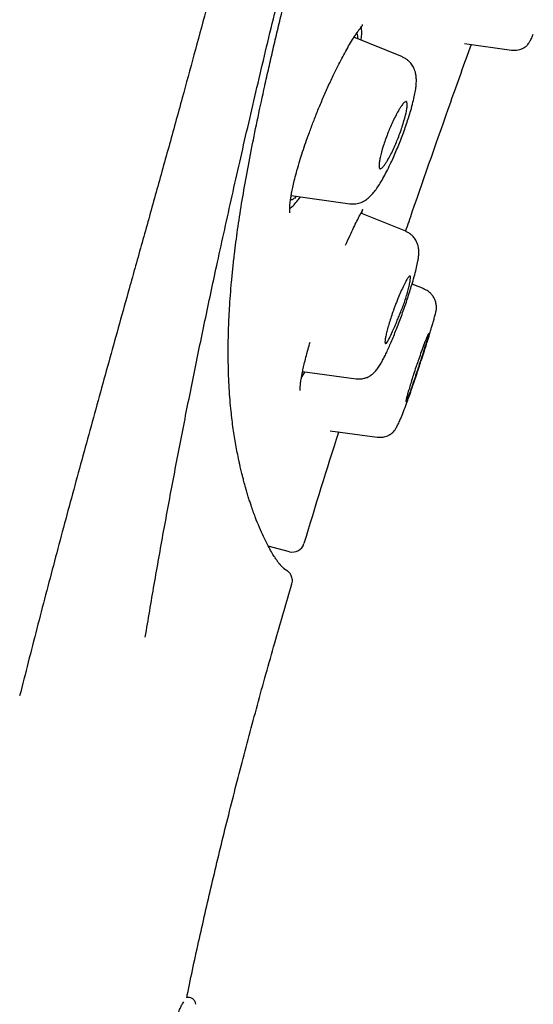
# Model space of a CAD drawing. Header units: millimetres. Extents: x 8 to 1894, y 12 to 2723.
# Tile 110 of 152: x 1455 to 1468, y 1767 to 1792. Entities that reach past the tile are written whole.
import ezdxf

# ---------------------------------------------------------------- set-up
doc = ezdxf.new("R2010")
doc.units = ezdxf.units.MM

msp = doc.modelspace()

# ---------------------------------------------------------------- linework, layer by layer
at = {"color": 7, "linetype": 'Continuous', "lineweight": 30}
for p, q in [((1464.804, 1791.313), (1463.585, 1791.806)), ((1466.367, 1791.649), (1467.547, 1791.483)), ((1462.004, 1787.829), (1463.483, 1787.621)), ((1464.89, 1786.93), (1463.76, 1787.387)), ((1463.782, 1787.378), (1463.797, 1787.46)), ((1464.89, 1786.93), (1464.882, 1786.933)), ((1465.348, 1785.483), (1465.047, 1785.604)), ((1462.293, 1783.408), (1463.637, 1783.219)), ((1462.988, 1781.918), (1464.166, 1781.753)), ((1461.964, 1778.876), (1461.43, 1779.014)), ((1459.413, 1767.672), (1459.375, 1767.672))]:
    msp.add_line(p, q, dxfattribs=at)
msp.add_arc((1462.039, 1779.166), 0.3, 255.5, 343.1666, dxfattribs=at)
for points, knots in [([(1458.333, 1776.728), (1458.408, 1777.169), (1458.556, 1778.053), (1458.793, 1779.379), (1459.04, 1780.708), (1459.298, 1782.045), (1459.569, 1783.395), (1459.851, 1784.76), (1460.107, 1785.956), (1460.331, 1786.977), (1460.517, 1787.815), (1460.709, 1788.668), (1460.909, 1789.537), (1461.116, 1790.426), (1461.331, 1791.336), (1461.556, 1792.269), (1461.79, 1793.229), (1462.033, 1794.212), (1462.286, 1795.216), (1462.545, 1796.238), (1462.723, 1796.933), (1462.813, 1797.28)], [0, 0, 0, 0, 0.071448, 0.142895, 0.214322, 0.28572, 0.357112, 0.42853, 0.499977, 0.541657, 0.583339, 0.625027, 0.666711, 0.708372, 0.750008, 0.791637, 0.833292, 0.874976, 0.916672, 0.958357, 1, 1, 1, 1]), ([(1461.08, 1797.158), (1460.977, 1796.756), (1460.77, 1795.951), (1460.463, 1794.768), (1460.158, 1793.606), (1459.857, 1792.469), (1459.559, 1791.362), (1459.247, 1790.218), (1458.921, 1789.041), (1458.585, 1787.831), (1458.253, 1786.646), (1457.871, 1785.281), (1457.441, 1783.743), (1456.967, 1782.03), (1456.502, 1780.33), (1456.047, 1778.636), (1455.603, 1776.945), (1455.316, 1775.815), (1455.173, 1775.25)], [0, 0, 0, 0, 0.046615, 0.093262, 0.139918, 0.186571, 0.233221, 0.279892, 0.334936, 0.39, 0.445031, 0.500029, 0.58333, 0.666613, 0.749904, 0.833238, 0.916615, 1, 1, 1, 1]), ([(1461.875, 1778.414), (1461.876, 1778.414), (1461.876, 1778.414), (1461.872, 1778.416), (1461.868, 1778.418), (1461.86, 1778.424), (1461.847, 1778.433), (1461.828, 1778.447), (1461.809, 1778.464), (1461.791, 1778.481), (1461.775, 1778.498), (1461.762, 1778.512), (1461.753, 1778.521), (1461.745, 1778.53), (1461.738, 1778.538), (1461.731, 1778.546), (1461.724, 1778.555), (1461.714, 1778.566), (1461.702, 1778.58), (1461.689, 1778.598), (1461.673, 1778.618), (1461.657, 1778.639), (1461.638, 1778.666), (1461.616, 1778.698), (1461.59, 1778.737), (1461.549, 1778.802), (1461.489, 1778.904), (1461.403, 1779.062), (1461.308, 1779.253), (1461.205, 1779.482), (1461.1, 1779.743), (1461.018, 1779.971), (1460.96, 1780.147), (1460.925, 1780.259), (1460.894, 1780.362), (1460.867, 1780.455), (1460.846, 1780.53), (1460.826, 1780.602), (1460.809, 1780.665), (1460.795, 1780.72), (1460.782, 1780.769), (1460.77, 1780.819), (1460.756, 1780.876), (1460.741, 1780.94), (1460.724, 1781.012), (1460.706, 1781.09), (1460.681, 1781.207), (1460.649, 1781.362), (1460.612, 1781.559), (1460.578, 1781.759), (1460.547, 1781.966), (1460.518, 1782.182), (1460.491, 1782.421), (1460.467, 1782.686), (1460.446, 1782.983), (1460.43, 1783.302), (1460.423, 1783.565), (1460.421, 1783.76), (1460.42, 1783.878), (1460.42, 1783.994), (1460.422, 1784.104), (1460.423, 1784.199), (1460.425, 1784.28), (1460.427, 1784.358), (1460.429, 1784.446), (1460.433, 1784.557), (1460.438, 1784.689), (1460.445, 1784.834), (1460.457, 1785.046), (1460.476, 1785.319), (1460.504, 1785.658), (1460.537, 1786.001), (1460.586, 1786.432), (1460.655, 1786.966), (1460.756, 1787.622), (1460.876, 1788.313), (1461.014, 1789.039), (1461.168, 1789.796), (1461.314, 1790.469), (1461.443, 1791.041), (1461.55, 1791.503), (1461.66, 1791.974), (1461.773, 1792.446), (1461.884, 1792.912), (1461.972, 1793.275), (1462.035, 1793.533), (1462.075, 1793.697), (1462.118, 1793.874), (1462.168, 1794.075), (1462.225, 1794.308), (1462.291, 1794.574), (1462.368, 1794.885), (1462.457, 1795.244), (1462.559, 1795.654), (1462.672, 1796.107), (1462.797, 1796.603), (1462.884, 1796.95), (1462.929, 1797.131)], [0, 0, 0, 0, 0.0020198, 0.0096843, 0.0172011, 0.0246149, 0.0440059, 0.0632322, 0.076115, 0.0895869, 0.1037637, 0.1094014, 0.1145876, 0.1192849, 0.1234934, 0.1272132, 0.1307057, 0.1358114, 0.1417073, 0.1483933, 0.1556249, 0.1627205, 0.1696402, 0.1801587, 0.1902892, 0.2003574, 0.2273326, 0.2543104, 0.2849701, 0.3156341, 0.3463026, 0.3769754, 0.3870874, 0.3975552, 0.4084576, 0.4150854, 0.4217427, 0.4278063, 0.4331885, 0.4374185, 0.441125, 0.4450159, 0.4494494, 0.4544251, 0.4599425, 0.4659066, 0.4718203, 0.4858183, 0.499094, 0.5120804, 0.5250673, 0.5380562, 0.5510444, 0.5663626, 0.5819296, 0.5978631, 0.6142235, 0.619552, 0.6249245, 0.6303215, 0.6352194, 0.6393837, 0.642815, 0.6456541, 0.6493774, 0.6539988, 0.6595177, 0.6656365, 0.6716767, 0.6847794, 0.697368, 0.7096943, 0.7218682, 0.7425779, 0.7633182, 0.7841038, 0.8048997, 0.8256996, 0.846486, 0.8581159, 0.8697291, 0.8813333, 0.8929407, 0.9042084, 0.9148223, 0.918656, 0.9223971, 0.9263499, 0.9310138, 0.9363975, 0.9425027, 0.949332, 0.9576838, 0.96692, 0.9770465, 0.9880705, 1, 1, 1, 1]), ([(1463.666, 1791.928), (1463.684, 1791.953), (1463.72, 1792.003), (1463.761, 1792.057), (1463.79, 1792.094), (1463.806, 1792.118), (1463.802, 1792.125), (1463.801, 1792.128)], [0, 0, 0, 0, 0.212639, 0.422798, 0.630383, 0.83531, 1, 1, 1, 1]), ([(1463.765, 1791.733), (1463.771, 1791.782), (1463.783, 1791.887), (1463.782, 1791.996), (1463.771, 1792.044), (1463.767, 1792.064)], [0, 0, 0, 0, 0.336898, 0.7277, 1, 1, 1, 1]), ([(1461.971, 1787.397), (1461.971, 1787.4), (1461.97, 1787.407), (1461.966, 1787.478), (1461.97, 1787.574), (1461.982, 1787.688), (1462, 1787.807), (1462.021, 1787.929), (1462.052, 1788.074), (1462.094, 1788.251), (1462.151, 1788.465), (1462.219, 1788.694), (1462.294, 1788.929), (1462.373, 1789.165), (1462.464, 1789.42), (1462.567, 1789.693), (1462.681, 1789.981), (1462.806, 1790.28), (1462.941, 1790.585), (1463.066, 1790.853), (1463.179, 1791.083), (1463.278, 1791.276), (1463.378, 1791.461), (1463.477, 1791.634), (1463.575, 1791.794), (1463.635, 1791.883), (1463.666, 1791.928)], [0, 0, 0, 0, 0.034167, 0.072609, 0.112653, 0.154356, 0.183064, 0.212694, 0.24602, 0.283888, 0.326363, 0.373367, 0.411589, 0.452361, 0.495675, 0.541513, 0.58986, 0.640726, 0.694171, 0.750211, 0.789033, 0.829001, 0.870095, 0.912293, 0.955587, 1, 1, 1, 1]), ([(1463.649, 1791.902), (1463.658, 1791.885), (1463.674, 1791.854), (1463.678, 1791.793), (1463.679, 1791.768)], [0, 0, 0, 0, 0.574663, 1, 1, 1, 1]), ([(1467.548, 1791.486), (1467.578, 1791.484), (1467.634, 1791.478), (1467.713, 1791.489), (1467.776, 1791.505), (1467.823, 1791.524), (1467.853, 1791.539), (1467.871, 1791.55), (1467.88, 1791.555), (1467.888, 1791.56), (1467.905, 1791.571), (1467.924, 1791.586), (1467.949, 1791.611), (1467.978, 1791.649), (1468.016, 1791.711), (1468.055, 1791.788), (1468.086, 1791.855), (1468.098, 1791.883)], [0, 0, 0, 0, 0.0731, 0.136957, 0.189671, 0.230132, 0.257821, 0.272795, 0.278648, 0.285632, 0.30407, 0.361679, 0.448282, 0.563797, 0.707879, 0.880527, 1, 1, 1, 1]), ([(1466.53, 1791.626), (1466.357, 1791.139), (1465.857, 1789.735), (1465.304, 1788.172), (1464.936, 1787.092), (1464.882, 1786.933)], [0, 0, 0, 0, 0.311543, 0.899141, 1, 1, 1, 1]), ([(1463.483, 1787.623), (1463.534, 1787.62), (1463.633, 1787.614), (1463.768, 1787.653), (1463.878, 1787.711), (1463.974, 1787.786), (1464.063, 1787.879), (1464.143, 1787.983), (1464.225, 1788.105), (1464.313, 1788.252), (1464.404, 1788.422), (1464.491, 1788.597), (1464.57, 1788.769), (1464.642, 1788.933), (1464.712, 1789.103), (1464.781, 1789.277), (1464.846, 1789.453), (1464.908, 1789.629), (1464.964, 1789.802), (1465.02, 1789.986), (1465.07, 1790.172), (1465.112, 1790.352), (1465.139, 1790.506), (1465.154, 1790.637), (1465.157, 1790.742), (1465.151, 1790.822), (1465.141, 1790.882), (1465.13, 1790.932), (1465.113, 1790.985), (1465.091, 1791.035), (1465.067, 1791.081), (1465.036, 1791.129), (1464.994, 1791.179), (1464.943, 1791.227), (1464.879, 1791.274), (1464.828, 1791.297), (1464.802, 1791.309)], [0, 0, 0, 0, 0.032397, 0.063341, 0.092348, 0.120101, 0.157762, 0.197447, 0.238781, 0.280717, 0.323254, 0.366494, 0.399547, 0.432878, 0.466377, 0.500047, 0.533913, 0.568043, 0.602417, 0.636896, 0.682025, 0.724515, 0.764463, 0.801998, 0.836731, 0.865899, 0.87834, 0.890151, 0.905882, 0.915606, 0.92659, 0.939904, 0.952267, 0.966563, 0.982579, 1, 1, 1, 1]), ([(1464.431, 1789.384), (1464.45, 1789.43), (1464.49, 1789.528), (1464.556, 1789.677), (1464.629, 1789.827), (1464.695, 1789.949), (1464.748, 1790.037), (1464.797, 1790.11), (1464.842, 1790.165), (1464.877, 1790.189), (1464.897, 1790.192), (1464.907, 1790.187), (1464.914, 1790.179), (1464.923, 1790.159), (1464.928, 1790.115), (1464.92, 1790.027), (1464.892, 1789.878), (1464.827, 1789.636), (1464.734, 1789.368), (1464.651, 1789.162), (1464.585, 1789.012), (1464.514, 1788.864), (1464.448, 1788.744), (1464.394, 1788.656), (1464.344, 1788.581), (1464.299, 1788.527), (1464.264, 1788.503), (1464.245, 1788.501), (1464.235, 1788.506), (1464.227, 1788.514), (1464.218, 1788.534), (1464.213, 1788.58), (1464.221, 1788.668), (1464.249, 1788.819), (1464.313, 1789.061), (1464.392, 1789.277), (1464.431, 1789.384)], [0, 0, 0, 0, 0.02645, 0.055945, 0.088717, 0.124751, 0.148285, 0.169501, 0.205233, 0.23181, 0.249598, 0.260654, 0.271585, 0.282448, 0.314894, 0.346734, 0.378231, 0.439651, 0.499837, 0.52723, 0.556943, 0.589525, 0.624593, 0.648679, 0.670277, 0.70628, 0.732648, 0.749343, 0.760462, 0.771521, 0.782576, 0.815301, 0.847483, 0.878926, 0.940297, 1, 1, 1, 1]), ([(1461.968, 1787.508), (1461.975, 1787.512), (1462.007, 1787.528), (1462.076, 1787.593), (1462.157, 1787.686), (1462.214, 1787.768), (1462.234, 1787.796)], [0, 0, 0, 0, 0.104045, 0.455675, 0.808612, 1, 1, 1, 1]), ([(1462.138, 1787.81), (1462.123, 1787.794), (1462.081, 1787.751), (1462.026, 1787.717), (1461.993, 1787.716), (1461.978, 1787.715)], [0, 0, 0, 0, 0.2331703, 0.6434854, 1, 1, 1, 1]), ([(1463.376, 1786.582), (1463.414, 1786.669), (1463.482, 1786.821), (1463.576, 1787.021), (1463.66, 1787.193), (1463.712, 1787.295), (1463.739, 1787.346)], [0, 0, 0, 0, 0.296979, 0.52585, 0.760175, 1, 1, 1, 1]), ([(1463.739, 1787.346), (1463.762, 1787.391), (1463.788, 1787.442), (1463.808, 1787.481), (1463.811, 1787.486)], [0, 0, 0, 0, 0.878901, 1, 1, 1, 1]), ([(1463.637, 1783.223), (1463.674, 1783.22), (1463.742, 1783.214), (1463.836, 1783.23), (1463.908, 1783.255), (1463.957, 1783.278), (1463.988, 1783.296), (1464.005, 1783.307), (1464.026, 1783.321), (1464.055, 1783.343), (1464.093, 1783.377), (1464.134, 1783.42), (1464.171, 1783.467), (1464.216, 1783.53), (1464.266, 1783.61), (1464.318, 1783.707), (1464.374, 1783.817), (1464.431, 1783.938), (1464.491, 1784.071), (1464.553, 1784.217), (1464.617, 1784.374), (1464.681, 1784.539), (1464.746, 1784.711), (1464.81, 1784.886), (1464.873, 1785.064), (1464.933, 1785.241), (1464.989, 1785.415), (1465.047, 1785.601), (1465.102, 1785.791), (1465.152, 1785.981), (1465.186, 1786.136), (1465.206, 1786.26), (1465.217, 1786.355), (1465.219, 1786.431), (1465.214, 1786.493), (1465.205, 1786.542), (1465.193, 1786.59), (1465.18, 1786.628), (1465.162, 1786.668), (1465.14, 1786.709), (1465.111, 1786.754), (1465.073, 1786.801), (1465.024, 1786.847), (1464.962, 1786.892), (1464.913, 1786.914), (1464.888, 1786.926)], [0, 0, 0, 0, 0.021693, 0.040081, 0.054624, 0.065057, 0.071404, 0.074484, 0.078456, 0.090808, 0.108005, 0.127436, 0.146258, 0.16458, 0.199529, 0.234024, 0.265659, 0.297546, 0.329675, 0.362075, 0.39484, 0.427925, 0.461178, 0.494601, 0.528211, 0.562059, 0.596182, 0.630405, 0.675969, 0.720807, 0.765077, 0.79806, 0.830991, 0.861065, 0.884238, 0.900654, 0.90798, 0.91774, 0.92569, 0.934806, 0.946011, 0.956825, 0.969599, 0.984105, 1, 1, 1, 1]), ([(1464.592, 1784.982), (1464.603, 1785.011), (1464.625, 1785.071), (1464.662, 1785.165), (1464.709, 1785.284), (1464.77, 1785.425), (1464.827, 1785.549), (1464.871, 1785.637), (1464.91, 1785.71), (1464.947, 1785.769), (1464.977, 1785.802), (1464.992, 1785.808), (1465, 1785.803), (1465.004, 1785.793), (1465.008, 1785.77), (1465.005, 1785.718), (1464.989, 1785.618), (1464.96, 1785.495), (1464.923, 1785.357), (1464.866, 1785.173), (1464.799, 1784.99), (1464.73, 1784.826), (1464.686, 1784.718), (1464.636, 1784.597), (1464.581, 1784.467), (1464.524, 1784.34), (1464.475, 1784.236), (1464.434, 1784.161), (1464.401, 1784.115), (1464.377, 1784.101), (1464.364, 1784.124), (1464.365, 1784.181), (1464.379, 1784.267), (1464.404, 1784.379), (1464.439, 1784.513), (1464.484, 1784.662), (1464.534, 1784.821), (1464.573, 1784.928), (1464.592, 1784.982)], [0, 0, 0, 0, 0.016243, 0.034175, 0.054045, 0.087143, 0.124403, 0.145292, 0.164786, 0.198856, 0.227019, 0.248886, 0.261416, 0.273855, 0.286082, 0.321465, 0.355113, 0.387216, 0.417512, 0.44638, 0.499042, 0.519852, 0.540816, 0.561722, 0.593076, 0.624309, 0.65568, 0.686898, 0.718257, 0.749468, 0.782203, 0.814546, 0.846315, 0.877827, 0.908772, 0.939492, 0.969855, 1, 1, 1, 1]), ([(1464.166, 1781.756), (1464.203, 1781.753), (1464.271, 1781.748), (1464.362, 1781.765), (1464.429, 1781.788), (1464.472, 1781.809), (1464.496, 1781.823), (1464.508, 1781.83), (1464.519, 1781.837), (1464.533, 1781.847), (1464.555, 1781.865), (1464.584, 1781.894), (1464.621, 1781.943), (1464.665, 1782.015), (1464.712, 1782.109), (1464.768, 1782.234), (1464.833, 1782.396), (1464.902, 1782.579), (1464.967, 1782.762), (1465.028, 1782.936), (1465.091, 1783.122), (1465.155, 1783.31), (1465.215, 1783.491), (1465.277, 1783.68), (1465.339, 1783.868), (1465.395, 1784.045), (1465.439, 1784.183), (1465.47, 1784.285), (1465.494, 1784.364), (1465.515, 1784.438), (1465.54, 1784.522), (1465.57, 1784.623), (1465.602, 1784.731), (1465.627, 1784.821), (1465.643, 1784.886), (1465.653, 1784.929), (1465.658, 1784.959), (1465.66, 1784.981), (1465.661, 1785), (1465.661, 1785.015), (1465.661, 1785.032), (1465.66, 1785.041), (1465.659, 1785.056), (1465.656, 1785.083), (1465.65, 1785.116), (1465.641, 1785.154), (1465.628, 1785.192), (1465.608, 1785.238), (1465.575, 1785.296), (1465.523, 1785.362), (1465.447, 1785.43), (1465.381, 1785.461), (1465.346, 1785.478)], [0, 0, 0, 0, 0.019473, 0.035768, 0.048215, 0.056496, 0.060613, 0.062258, 0.064425, 0.070699, 0.079762, 0.100133, 0.127596, 0.159927, 0.193738, 0.228975, 0.27499, 0.323206, 0.356645, 0.391226, 0.42706, 0.462705, 0.495636, 0.525823, 0.565986, 0.599963, 0.627563, 0.648832, 0.663776, 0.677646, 0.69736, 0.722961, 0.754448, 0.791832, 0.81874, 0.842117, 0.861539, 0.874804, 0.8853, 0.896315, 0.898322, 0.899927, 0.902296, 0.905857, 0.914442, 0.920201, 0.926927, 0.936151, 0.947258, 0.96194, 0.979782, 1, 1, 1, 1]), ([(1465.143, 1783.511), (1465.145, 1783.517), (1465.15, 1783.531), (1465.158, 1783.556), (1465.18, 1783.62), (1465.222, 1783.74), (1465.286, 1783.922), (1465.337, 1784.061), (1465.37, 1784.148), (1465.386, 1784.187), (1465.408, 1784.244), (1465.434, 1784.304), (1465.455, 1784.348), (1465.465, 1784.361), (1465.466, 1784.346), (1465.457, 1784.304), (1465.438, 1784.234), (1465.409, 1784.135), (1465.37, 1784.007), (1465.323, 1783.854), (1465.267, 1783.681), (1465.215, 1783.523), (1465.171, 1783.392), (1465.138, 1783.291), (1465.088, 1783.143), (1465.029, 1782.969), (1464.972, 1782.811), (1464.935, 1782.717), (1464.912, 1782.67), (1464.9, 1782.65), (1464.894, 1782.646), (1464.892, 1782.646), (1464.891, 1782.647), (1464.89, 1782.652), (1464.891, 1782.659), (1464.893, 1782.675), (1464.901, 1782.713), (1464.92, 1782.789), (1464.95, 1782.896), (1464.989, 1783.028), (1465.035, 1783.178), (1465.086, 1783.341), (1465.124, 1783.454), (1465.143, 1783.511)], [0, 0, 0, 0, 0.003438, 0.008132, 0.014071, 0.039361, 0.076169, 0.124269, 0.136351, 0.148145, 0.159697, 0.19217, 0.22193, 0.248739, 0.276587, 0.30535, 0.335216, 0.365866, 0.397682, 0.430421, 0.464132, 0.49895, 0.518665, 0.537697, 0.555925, 0.60546, 0.647648, 0.68257, 0.710328, 0.730592, 0.74736, 0.749299, 0.758064, 0.76679, 0.775493, 0.784184, 0.811676, 0.842808, 0.874152, 0.90535, 0.936807, 0.968291, 1, 1, 1, 1]), ([(1462.229, 1782.931), (1462.23, 1782.931), (1462.23, 1782.93), (1462.229, 1782.943), (1462.229, 1782.973), (1462.233, 1783.036), (1462.243, 1783.124), (1462.258, 1783.227), (1462.278, 1783.338), (1462.301, 1783.454), (1462.333, 1783.594), (1462.375, 1783.766), (1462.424, 1783.951), (1462.463, 1784.085), (1462.481, 1784.145)], [0, 0, 0, 0, 0.003928, 0.026272, 0.113753, 0.208541, 0.310626, 0.419933, 0.496813, 0.581445, 0.677107, 0.78387, 0.901886, 1, 1, 1, 1]), ([(1462.262, 1783.245), (1462.282, 1783.275), (1462.31, 1783.319), (1462.343, 1783.381), (1462.353, 1783.4)], [0, 0, 0, 0, 0.706782, 1, 1, 1, 1]), ([(1463.201, 1781.888), (1463.199, 1781.883), (1462.894, 1780.951), (1462.61, 1780.013), (1462.326, 1779.08)], [0, 0, 0, 0, 0.005769, 1, 1, 1, 1]), ([(1462.022, 1778.066), (1462.027, 1778.088), (1462.038, 1778.134), (1462.033, 1778.2), (1462.017, 1778.256), (1461.996, 1778.3), (1461.974, 1778.332), (1461.949, 1778.361), (1461.935, 1778.373), (1461.925, 1778.381), (1461.914, 1778.389), (1461.905, 1778.396), (1461.896, 1778.401), (1461.889, 1778.406), (1461.883, 1778.409), (1461.877, 1778.413), (1461.873, 1778.415), (1461.87, 1778.417), (1461.862, 1778.422), (1461.85, 1778.43), (1461.835, 1778.441), (1461.825, 1778.45), (1461.822, 1778.453)], [0, 0, 0, 0, 0.0118933, 0.024028, 0.0370098, 0.0515285, 0.068216, 0.0875549, 0.1279131, 0.1720781, 0.2147019, 0.2557877, 0.2953386, 0.3333581, 0.3698498, 0.4048173, 0.4734049, 0.5396573, 0.6050086, 0.7756768, 0.9439032, 1, 1, 1, 1]), ([(1459.378, 1767.666), (1459.382, 1767.688), (1459.482, 1768.186), (1459.697, 1769.165), (1460.027, 1770.613), (1460.385, 1772.087), (1460.77, 1773.592), (1461.182, 1775.127), (1461.6, 1776.623), (1461.888, 1777.604), (1462.024, 1778.065)], [0, 0, 0, 0, 0.006294, 0.141934, 0.280108, 0.421311, 0.565992, 0.714146, 0.865603, 1, 1, 1, 1]), ([(1457.174, 1760.218), (1457.195, 1760.321), (1457.239, 1760.538), (1457.311, 1760.875), (1457.391, 1761.237), (1457.46, 1761.538), (1457.516, 1761.771), (1457.554, 1761.932), (1457.594, 1762.096), (1457.636, 1762.263), (1457.678, 1762.432), (1457.722, 1762.604), (1457.768, 1762.778), (1457.835, 1763.032), (1457.92, 1763.349), (1458.021, 1763.712), (1458.113, 1764.036), (1458.196, 1764.322), (1458.272, 1764.579), (1458.341, 1764.807), (1458.389, 1764.962), (1458.416, 1765.05), (1458.426, 1765.083), (1458.436, 1765.115), (1458.446, 1765.146), (1458.455, 1765.175), (1458.464, 1765.204), (1458.472, 1765.231), (1458.522, 1765.394), (1458.611, 1765.679), (1458.731, 1766.056), (1458.84, 1766.391), (1458.938, 1766.682), (1459.026, 1766.931), (1459.104, 1767.138), (1459.17, 1767.304), (1459.226, 1767.429), (1459.272, 1767.518), (1459.294, 1767.547), (1459.305, 1767.561)], [0, 0, 0, 0, 0.027434, 0.057359, 0.089777, 0.12469, 0.13909, 0.153875, 0.169046, 0.184602, 0.200544, 0.216871, 0.233583, 0.250682, 0.290631, 0.327554, 0.361451, 0.392322, 0.420167, 0.4473, 0.470772, 0.474953, 0.478992, 0.48289, 0.486647, 0.490262, 0.493736, 0.497069, 0.500262, 0.554572, 0.607889, 0.660223, 0.711583, 0.761982, 0.811431, 0.859944, 0.907533, 0.954213, 1, 1, 1, 1]), ([(1459.608, 1767.499), (1459.603, 1767.522), (1459.591, 1767.568), (1459.544, 1767.626), (1459.481, 1767.665), (1459.433, 1767.67), (1459.41, 1767.672)], [0, 0, 0, 0, 0.24126, 0.500303, 0.759183, 1, 1, 1, 1])]:
    msp.add_open_spline(points, degree=3, knots=knots, dxfattribs=at)

doc.saveas('drawing.dxf')
